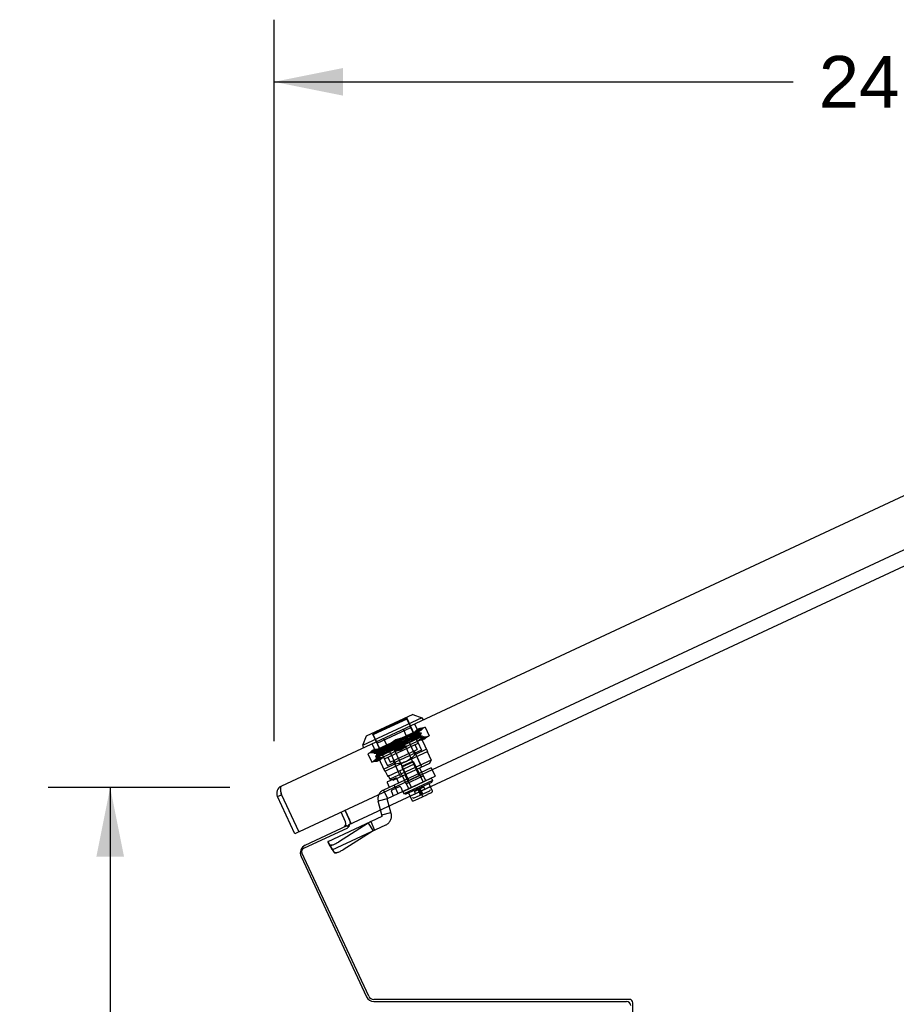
# Model space of a CAD drawing. Header units: inches. Extents: x 0 to 198, y 0 to 128.
# Tile 95 of 102: x 98 to 113, y 86 to 102. Entities that reach past the tile are written whole.
import ezdxf

# ---------------------------------------------------------------- set-up
doc = ezdxf.new("R2010")
doc.units = ezdxf.units.IN
doc.header["$LTSCALE"] = 10.872093
doc.header["$MEASUREMENT"] = 0
doc.linetypes.add('HIDDEN', pattern=[0.2, 0.1, -0.1])
doc.layers.get('0').update_dxf_attribs({"linetype": 'CONTINUOUS'})
doc.layers.add('DEFAULT_2', color=8, linetype='HIDDEN')
doc.layers.add('DIMENSIONS', color=7, linetype='CONTINUOUS')
doc.styles.get("Standard").update_dxf_attribs({"font": 'arial.ttf'})
doc.dimstyles.new('DIMSTYLE_1', dxfattribs={"dimtxt": 0.872093, "dimasz": 1.162791, "dimexe": 0.09, "dimexo": 0.07, "dimgap": 0.0375, "dimtad": 0, "dimtih": 1, "dimtoh": 1, "dimzin": 4, "dimdsep": 46, "dimtxsty": 'Standard', "dimblk": '_FILLED', "dimblk1": '_FILLED', "dimblk2": '_FILLED', "dimcen": 0.09, "dimazin": 1, "dimtfac": 1, "dimtofl": 0, "dimtmove": 0, "dimatfit": 3, "dimldrblk": '_FILLED', "dimfxl": 0, "dimtolj": 1, "dimtzin": 4, "dimarcsym": 0})

# ---------------------------------------------------------------- blocks, each defined once
blk = doc.blocks.new('_FILLED')
at = {"color": 0, "linetype": 'ByBlock'}
blk.add_solid([(0, 0), (-1, 0.2), (-1, -0.2)], dxfattribs=at)
blk = doc.blocks.new('*D6')
at = {"layer": 'DIMENSIONS', "color": 2, "linetype": 'Continuous'}
for p, q in [((101.774, 89.369), (98.715, 89.369)), ((99.762, 89.369), (99.762, 72.612)), ((99.762, 52.657), (99.762, 69.559)), ((107.856, 52.657), (98.715, 52.657))]:
    blk.add_line(p, q, dxfattribs=at)
at = {"layer": 'DIMENSIONS', "color": 2, "linetype": 'Continuous', "xscale": 1.1627906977, "yscale": 1.1627906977, "zscale": 1.1627906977}
for p, rotation in [((99.762, 89.369), 90), ((99.762, 52.657), 270)]:
    blk.add_blockref('_FILLED', p, dxfattribs=dict(at, rotation=rotation))
at = {"layer": 'DIMENSIONS', "color": 2, "linetype": 'Continuous', "insert": (99.762, 72.176), "char_height": 0.8721, "width": 3.04746, "attachment_point": 2, "line_spacing_factor": 0.9}
blk.add_mtext('36.71\\PREF.', dxfattribs=at)
blk = doc.blocks.new('*D7')
at = {"layer": 'DIMENSIONS', "color": 2, "linetype": 'Continuous'}
for p, q in [((102.52, 90.151), (102.52, 102.3)), ((127.025, 96.819), (127.025, 102.3)), ((102.52, 101.253), (111.26, 101.253)), ((127.025, 101.253), (118.285, 101.253))]:
    blk.add_line(p, q, dxfattribs=at)
at = {"layer": 'DIMENSIONS', "color": 2, "linetype": 'Continuous', "xscale": 1.1627906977, "yscale": 1.1627906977, "zscale": 1.1627906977, "rotation": 180}
blk.add_blockref('_FILLED', (102.52, 101.253), dxfattribs=at)
at = {"layer": 'DIMENSIONS', "color": 2, "linetype": 'Continuous', "xscale": 1.1627906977, "yscale": 1.1627906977, "zscale": 1.1627906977}
blk.add_blockref('_FILLED', (127.025, 101.253), dxfattribs=at)
at = {"layer": 'DIMENSIONS', "color": 2, "linetype": 'Continuous', "insert": (114.773, 101.689), "char_height": 0.8721, "width": 6.15328, "attachment_point": 2, "line_spacing_factor": 0.9}
blk.add_mtext('24.50 REF.', dxfattribs=at)

msp = doc.modelspace()

# ---------------------------------------------------------------- linework, layer by layer
at = {"color": 3, "linetype": 'Continuous'}
for p, q in [((125.006, 99.822), (102.643, 89.394)), ((102.951, 88.627), (125.395, 99.093)), ((103.775, 88.74), (124.576, 98.44)), ((102.869, 88.589), (102.577, 89.215)), ((102.637, 89.298), (102.636, 89.305)), ((102.638, 89.291), (102.637, 89.298)), ((102.639, 89.283), (102.638, 89.291)), ((102.641, 89.276), (102.639, 89.283)), ((102.642, 89.265), (102.641, 89.276)), ((102.645, 89.246), (102.642, 89.265)), ((102.645, 89.246), (102.931, 88.635)), ((103.812, 88.775), (103.715, 88.984)), ((103.716, 88.984), (103.791, 88.822)), ((103.775, 88.74), (103.783, 88.722)), ((103.019, 88.347), (103.76, 88.692)), ((104.115, 85.855), (102.99, 88.267)), ((108.502, 85.801), (104.2, 85.801)), ((108.562, 83.673), (108.562, 85.741))]:
    msp.add_line(p, q, dxfattribs=at)
at = {"color": 7, "linetype": 'Continuous'}
for p, q in [((105.011, 90.542), (104.012, 90.076)), ((104.854, 90.599), (104.069, 90.233)), ((104.854, 90.599), (105.011, 90.542)), ((105.011, 90.542), (105.028, 90.506)), ((104.069, 90.233), (104.012, 90.076)), ((104.012, 90.076), (104.029, 90.04)), ((102.577, 89.215), (102.645, 89.246)), ((103.723, 88.791), (103.648, 88.952)), ((103.046, 88.398), (103.753, 88.727)), ((103.753, 88.727), (103.766, 88.699)), ((102.937, 88.621), (102.869, 88.589)), ((102.931, 88.635), (102.937, 88.621)), ((103.76, 88.712), (103.772, 88.706)), ((102.976, 88.205), (104.077, 85.843)), ((104.199, 85.765), (108.455, 85.765))]:
    msp.add_line(p, q, dxfattribs=at)
at = {"color": 3, "linetype": 'Continuous'}
for points in [[(102.636, 89.305), (102.635, 89.311), (102.635, 89.315), (102.635, 89.318), (102.634, 89.321), (102.634, 89.325), (102.634, 89.328), (102.633, 89.331), (102.633, 89.334), (102.633, 89.337), (102.633, 89.34), (102.632, 89.343), (102.632, 89.345), (102.632, 89.348), (102.632, 89.351), (102.632, 89.354), (102.632, 89.356), (102.632, 89.359), (102.632, 89.361), (102.632, 89.363), (102.632, 89.366), (102.632, 89.368), (102.632, 89.37), (102.632, 89.372), (102.633, 89.374), (102.633, 89.376), (102.633, 89.377), (102.634, 89.379), (102.634, 89.381), (102.634, 89.382), (102.635, 89.384), (102.635, 89.385), (102.636, 89.386), (102.636, 89.388), (102.637, 89.389), (102.638, 89.39), (102.638, 89.391), (102.639, 89.392), (102.64, 89.392), (102.641, 89.393), (102.642, 89.394), (102.643, 89.394)], [(103.783, 88.722), (103.783, 88.72), (103.782, 88.719), (103.782, 88.717), (103.781, 88.716), (103.78, 88.715), (103.78, 88.714), (103.779, 88.713), (103.778, 88.712), (103.778, 88.711), (103.777, 88.71), (103.776, 88.71), (103.776, 88.709), (103.775, 88.708), (103.774, 88.708), (103.773, 88.707), (103.773, 88.706), (103.772, 88.705), (103.771, 88.705), (103.77, 88.704), (103.769, 88.702), (103.768, 88.701), (103.767, 88.7), (103.766, 88.699), (103.764, 88.698), (103.763, 88.697), (103.762, 88.695), (103.761, 88.694), (103.76, 88.692)], [(103.801, 88.763), (103.801, 88.762), (103.8, 88.76), (103.8, 88.758), (103.799, 88.757), (103.798, 88.755), (103.798, 88.754), (103.797, 88.752), (103.796, 88.751), (103.795, 88.75), (103.794, 88.749), (103.793, 88.749)], [(103.812, 88.775), (103.811, 88.774), (103.81, 88.774), (103.809, 88.773), (103.807, 88.773), (103.806, 88.772), (103.805, 88.771), (103.804, 88.769), (103.803, 88.768), (103.803, 88.766), (103.802, 88.765), (103.801, 88.763)]]:
    msp.add_lwpolyline(points, dxfattribs=at)
at = {"color": 7, "linetype": 'Continuous'}
for points in [[(103.722, 88.73), (103.723, 88.731), (103.723, 88.731), (103.723, 88.731), (103.724, 88.731), (103.725, 88.731), (103.726, 88.731), (103.728, 88.731), (103.729, 88.731), (103.731, 88.73), (103.732, 88.73), (103.736, 88.729)], [(103.736, 88.729), (103.738, 88.728), (103.74, 88.728), (103.742, 88.727), (103.744, 88.727), (103.746, 88.727), (103.747, 88.726), (103.749, 88.726), (103.75, 88.727), (103.752, 88.727), (103.753, 88.727)]]:
    msp.add_lwpolyline(points, dxfattribs=at)
at = {"color": 3, "linetype": 'Continuous'}
for centre, radius, start, end in [((102.7, 89.272), 0.135, 115, 205), ((103.66, 88.761), 0.145, 3.2557, 25), ((102.944, 88.641), 0.015, 205, 295), ((103.045, 88.292), 0.06, 115, 205), ((104.2, 85.894), 0.0938, 205, 270), ((108.502, 85.741), 0.06, 0, 90)]:
    msp.add_arc(centre, radius, start, end, dxfattribs=at)
at = {"color": 7, "linetype": 'Continuous'}
for centre, radius, start, end in [((102.7, 89.272), 0.06, 173.1297, 205), ((103.66, 88.761), 0.07, 298.8792, 25), ((103.107, 88.266), 0.145, 115, 205), ((104.199, 85.9), 0.135, 205, 270), ((108.455, 85.695), 0.07, 0, 90)]:
    msp.add_arc(centre, radius, start, end, dxfattribs=at)
at = {"layer": 'DEFAULT_2', "color": 8, "linetype": 'HIDDEN'}
for p, q in [((104.754, 90.539), (104.179, 90.271)), ((104.754, 90.539), (104.76, 90.555)), ((104.754, 90.539), (105.005, 90)), ((105.063, 90.385), (104.099, 89.935)), ((104.754, 90.522), (104.192, 90.26)), ((104.254, 90.115), (104.825, 90.381)), ((104.754, 90.522), (104.755, 90.522)), ((104.756, 90.521), (104.757, 90.52)), ((104.757, 90.52), (104.758, 90.519)), ((104.758, 90.519), (104.759, 90.517)), ((104.759, 90.517), (104.76, 90.515)), ((104.76, 90.515), (104.761, 90.513)), ((104.761, 90.513), (104.762, 90.511)), ((104.763, 90.509), (104.762, 90.511)), ((104.763, 90.509), (104.823, 90.38)), ((104.949, 90.117), (104.825, 90.381)), ((104.885, 90.44), (105.101, 89.976)), ((105.036, 90.372), (104.975, 90.365)), ((104.991, 90.329), (105.036, 90.372)), ((105.063, 90.385), (105.129, 90.242)), ((104.179, 90.271), (104.164, 90.277)), ((104.166, 89.793), (105.129, 90.242)), ((104.179, 90.271), (104.431, 89.733)), ((104.192, 90.26), (104.192, 90.26)), ((104.193, 90.255), (104.192, 90.257)), ((104.193, 90.253), (104.193, 90.255)), ((104.194, 90.251), (104.193, 90.253)), ((104.195, 90.249), (104.194, 90.251)), ((104.196, 90.247), (104.195, 90.249)), ((104.197, 90.245), (104.196, 90.247)), ((104.197, 90.245), (104.257, 90.116)), ((104.239, 89.87), (105.024, 90.236)), ((104.573, 90.178), (104.688, 90.21)), ((104.589, 90.142), (104.688, 90.21)), ((104.741, 90.217), (104.687, 90.19)), ((104.692, 90.35), (104.891, 89.921)), ((104.928, 90.344), (104.883, 90.301)), ((104.883, 90.301), (104.945, 90.308)), ((104.975, 90.365), (104.928, 90.344)), ((104.928, 90.344), (104.99, 90.351)), ((104.928, 90.344), (104.945, 90.308)), ((104.929, 90.322), (104.975, 90.365)), ((104.991, 90.329), (104.929, 90.322)), ((104.99, 90.351), (104.945, 90.308)), ((104.991, 90.329), (104.945, 90.308)), ((104.955, 90.307), (104.976, 90.338)), ((104.955, 90.307), (104.955, 90.307)), ((104.955, 90.307), (104.963, 90.289)), ((104.963, 90.289), (104.963, 90.29)), ((105, 90.285), (104.963, 90.29)), ((104.975, 90.339), (104.967, 90.34)), ((104.975, 90.365), (104.991, 90.329)), ((104.98, 90.253), (105.001, 90.285)), ((104.98, 90.254), (104.98, 90.253)), ((104.98, 90.254), (104.988, 90.236)), ((104.988, 90.236), (104.988, 90.236)), ((105.017, 90.233), (104.988, 90.236)), ((105.041, 90.222), (104.995, 90.201)), ((105.057, 90.208), (104.995, 90.201)), ((105.041, 90.222), (104.996, 90.18)), ((105.011, 90.165), (105.057, 90.208)), ((105.024, 90.236), (105.04, 90.2)), ((105.041, 90.222), (105.103, 90.23)), ((105.058, 90.187), (105.041, 90.222)), ((105.103, 90.23), (105.058, 90.187)), ((104.388, 89.643), (104.171, 90.107)), ((104.378, 89.851), (104.254, 90.115)), ((104.365, 90.197), (104.564, 89.769)), ((104.378, 89.851), (104.949, 90.117)), ((104.488, 90.092), (104.434, 90.065)), ((104.45, 90.095), (104.501, 90.12)), ((104.518, 90.085), (104.467, 90.059)), ((104.474, 90.11), (104.573, 90.178)), ((104.474, 90.11), (104.589, 90.142)), ((104.474, 90.041), (104.526, 90.067)), ((104.493, 90.068), (104.58, 90.106)), ((104.501, 90.12), (104.581, 90.16)), ((104.566, 90.121), (104.512, 90.098)), ((104.515, 90.013), (104.602, 90.051)), ((104.678, 90.164), (104.518, 90.085)), ((104.526, 90.067), (104.686, 90.146)), ((104.529, 90.062), (104.583, 90.086)), ((104.591, 90.068), (104.537, 90.044)), ((104.623, 90.071), (104.543, 90.031)), ((104.551, 89.993), (104.729, 90.076)), ((104.558, 90.139), (104.613, 90.163)), ((104.621, 90.145), (104.566, 90.121)), ((104.656, 89.999), (104.573, 90.178)), ((104.58, 90.106), (104.61, 90.119)), ((104.583, 90.086), (104.638, 90.11)), ((104.646, 90.092), (104.591, 90.068)), ((104.602, 90.051), (104.66, 90.076)), ((104.61, 90.119), (104.697, 90.157)), ((104.613, 90.163), (104.667, 90.187)), ((104.676, 90.169), (104.621, 90.145)), ((104.703, 90.11), (104.623, 90.071)), ((104.631, 90.053), (104.711, 90.093)), ((104.638, 90.11), (104.692, 90.133)), ((104.755, 90.067), (104.639, 90.035)), ((104.7, 90.116), (104.646, 90.092)), ((104.755, 90.067), (104.656, 89.999)), ((104.66, 90.076), (104.718, 90.102)), ((104.729, 90.19), (104.678, 90.164)), ((104.686, 90.146), (104.737, 90.172)), ((104.754, 90.136), (104.703, 90.11)), ((104.76, 90.16), (104.705, 90.133)), ((104.711, 90.093), (104.762, 90.118)), ((104.965, 89.569), (104.729, 90.076)), ((104.891, 90.091), (104.93, 90.009)), ((104.95, 90.158), (104.995, 90.201)), ((105.011, 90.165), (104.95, 90.158)), ((105.011, 90.165), (104.995, 90.201)), ((104.996, 90.18), (105.058, 90.187)), ((105.058, 90.187), (105.011, 90.165)), ((104.099, 89.935), (104.166, 89.793)), ((104.126, 89.948), (104.171, 89.991)), ((104.188, 89.955), (104.126, 89.948)), ((104.171, 89.991), (104.217, 90.012)), ((104.233, 89.998), (104.171, 89.991)), ((104.171, 89.991), (104.188, 89.955)), ((104.217, 90.012), (104.172, 89.969)), ((104.172, 89.969), (104.234, 89.976)), ((104.188, 89.955), (104.233, 89.998)), ((104.188, 89.955), (104.234, 89.976)), ((104.224, 89.978), (104.203, 89.946)), ((104.203, 89.946), (104.204, 89.946)), ((104.204, 89.946), (104.241, 89.941)), ((104.217, 90.012), (104.279, 90.019)), ((104.217, 90.012), (104.234, 89.976)), ((104.218, 89.99), (104.224, 89.977)), ((104.224, 89.977), (104.224, 89.978)), ((104.249, 89.924), (104.228, 89.893)), ((104.228, 89.893), (104.229, 89.892)), ((104.229, 89.892), (104.266, 89.888)), ((104.279, 90.019), (104.234, 89.976)), ((104.24, 89.941), (104.249, 89.924)), ((104.24, 89.941), (104.241, 89.941)), ((104.249, 89.924), (104.249, 89.924)), ((104.265, 89.888), (104.268, 89.883)), ((104.265, 89.888), (104.266, 89.888)), ((104.346, 89.877), (104.284, 89.869)), ((104.301, 89.834), (104.346, 89.877)), ((104.388, 89.643), (105.101, 89.976)), ((105.005, 90), (104.431, 89.733)), ((104.435, 89.878), (104.473, 89.796)), ((104.508, 90.036), (104.455, 90.01)), ((104.473, 89.796), (104.93, 90.009)), ((104.543, 90.031), (104.491, 90.006)), ((104.639, 90.035), (104.541, 89.967)), ((104.656, 89.999), (104.541, 89.967)), ((104.787, 89.486), (104.551, 89.993)), ((104.856, 89.885), (104.838, 89.87)), ((104.874, 89.903), (104.856, 89.885)), ((104.891, 89.921), (104.874, 89.903)), ((104.878, 89.985), (105.004, 89.713)), ((105.085, 90.012), (104.891, 89.921)), ((104.896, 89.95), (105.006, 89.714)), ((105.098, 89.974), (105.164, 89.831)), ((104.238, 89.848), (104.192, 89.805)), ((104.192, 89.805), (104.254, 89.812)), ((104.238, 89.848), (104.284, 89.869)), ((104.238, 89.848), (104.299, 89.855)), ((104.254, 89.812), (104.238, 89.848)), ((104.239, 89.87), (104.255, 89.834)), ((104.239, 89.827), (104.284, 89.869)), ((104.301, 89.834), (104.239, 89.827)), ((104.299, 89.855), (104.254, 89.812)), ((104.254, 89.812), (104.301, 89.834)), ((104.301, 89.834), (104.284, 89.869)), ((104.564, 89.769), (104.371, 89.679)), ((104.444, 89.561), (104.886, 89.767)), ((105.164, 89.831), (104.472, 89.509)), ((104.525, 89.82), (104.651, 89.549)), ((104.526, 89.49), (105.145, 89.779)), ((104.54, 89.783), (104.608, 89.637)), ((104.564, 89.769), (104.59, 89.771)), ((104.615, 89.773), (104.59, 89.77)), ((104.638, 89.776), (104.615, 89.773)), ((104.66, 89.781), (104.638, 89.776)), ((104.682, 89.787), (104.66, 89.781)), ((104.867, 89.804), (104.671, 89.712)), ((104.676, 89.728), (104.671, 89.712)), ((104.671, 89.712), (104.832, 89.366)), ((104.851, 89.809), (104.676, 89.728)), ((104.704, 89.793), (104.682, 89.786)), ((104.725, 89.801), (104.704, 89.793)), ((104.745, 89.809), (104.725, 89.801)), ((104.745, 89.809), (104.764, 89.819)), ((104.783, 89.83), (104.764, 89.819)), ((104.802, 89.843), (104.783, 89.83)), ((104.821, 89.856), (104.802, 89.842)), ((104.839, 89.87), (104.821, 89.856)), ((104.851, 89.809), (104.867, 89.804)), ((104.867, 89.804), (105.028, 89.458)), ((104.928, 89.678), (104.881, 89.778)), ((105.145, 89.779), (105.164, 89.831)), ((105.164, 89.702), (104.361, 89.327)), ((104.391, 89.645), (104.428, 89.566)), ((104.428, 89.185), (105.231, 89.559)), ((104.442, 89.573), (104.472, 89.509)), ((104.68, 89.562), (104.638, 89.651)), ((104.747, 89.432), (104.685, 89.564)), ((104.724, 89.583), (104.785, 89.45)), ((104.747, 89.432), (105.032, 89.566)), ((104.965, 89.569), (104.787, 89.486)), ((104.932, 89.68), (104.993, 89.548)), ((104.965, 89.569), (105.007, 89.554)), ((104.971, 89.698), (105.032, 89.566)), ((105.005, 89.628), (105.072, 89.485)), ((105.164, 89.702), (105.231, 89.559)), ((104.424, 89.452), (104.461, 89.374)), ((104.571, 89.529), (104.428, 89.463)), ((104.49, 89.503), (104.472, 89.509)), ((104.508, 89.497), (104.49, 89.503)), ((104.627, 89.382), (104.506, 89.325)), ((104.526, 89.49), (104.508, 89.497)), ((104.54, 89.411), (104.606, 89.268)), ((104.581, 89.526), (104.618, 89.447)), ((104.697, 89.31), (105.158, 89.524)), ((105.16, 89.519), (104.7, 89.304)), ((105.188, 89.488), (104.706, 89.264)), ((104.716, 89.493), (104.783, 89.35)), ((104.736, 89.256), (105.174, 89.46)), ((104.787, 89.486), (104.772, 89.444)), ((104.851, 89.375), (104.849, 89.38)), ((104.859, 89.379), (104.856, 89.384)), ((104.879, 89.394), (104.881, 89.389)), ((104.883, 89.303), (105.044, 89.378)), ((104.888, 89.399), (104.89, 89.393)), ((104.905, 89.4), (104.903, 89.406)), ((104.928, 89.417), (104.93, 89.412)), ((104.955, 89.423), (104.952, 89.429)), ((104.967, 89.436), (104.97, 89.43)), ((104.976, 89.44), (104.979, 89.435)), ((104.998, 89.313), (105.14, 89.379)), ((105.001, 89.445), (104.999, 89.45)), ((105.009, 89.448), (105.006, 89.454)), ((105.019, 89.46), (105.022, 89.455)), ((105.039, 89.463), (105.037, 89.468)), ((105.043, 89.471), (105.045, 89.465)), ((105.06, 89.342), (105.044, 89.378)), ((105.051, 89.475), (105.054, 89.469)), ((105.064, 89.474), (105.062, 89.48)), ((105.068, 89.483), (105.071, 89.477)), ((105.073, 89.478), (105.07, 89.484)), ((105.078, 89.481), (105.075, 89.486)), ((105.104, 89.499), (105.106, 89.494)), ((105.126, 89.438), (105.184, 89.313)), ((105.129, 89.505), (105.127, 89.51)), ((105.144, 89.518), (105.146, 89.513)), ((105.157, 89.517), (105.154, 89.523)), ((105.158, 89.524), (105.16, 89.519)), ((105.174, 89.46), (105.188, 89.488)), ((105.176, 89.513), (105.188, 89.488)), ((104.361, 89.327), (104.428, 89.185)), ((104.496, 89.299), (104.528, 89.231)), ((104.653, 89.372), (104.685, 89.304)), ((104.694, 89.289), (104.706, 89.264)), ((104.697, 89.31), (104.7, 89.304)), ((104.703, 89.306), (104.701, 89.311)), ((104.736, 89.256), (104.706, 89.264)), ((104.711, 89.316), (104.714, 89.311)), ((104.731, 89.319), (104.728, 89.324)), ((104.751, 89.335), (104.754, 89.33)), ((104.782, 89.343), (104.78, 89.348)), ((104.784, 89.279), (104.842, 89.154)), ((104.787, 89.345), (104.785, 89.351)), ((104.787, 89.352), (104.789, 89.346)), ((104.796, 89.349), (104.793, 89.355)), ((104.804, 89.36), (104.806, 89.354)), ((104.812, 89.363), (104.815, 89.358)), ((104.821, 89.361), (104.818, 89.366)), ((104.82, 89.23), (104.962, 89.296)), ((104.836, 89.374), (104.838, 89.369)), ((104.867, 89.187), (105.143, 89.315)), ((104.9, 89.267), (104.883, 89.303)), ((104.944, 89.18), (105.103, 89.254)), ((104.945, 89.332), (104.982, 89.254)), ((104.955, 89.358), (105.022, 89.216)), ((104.981, 89.349), (105.018, 89.27)), ((105.149, 89.331), (105.143, 89.316)), ((104.426, 89.18), (104.273, 89.139)), ((104.341, 88.888), (104.273, 89.139)), ((104.493, 88.929), (104.426, 89.18)), ((104.866, 89.187), (104.851, 89.193)), ((104.869, 89.144), (104.947, 89.181)), ((104.951, 89.183), (104.954, 89.184)), ((103.433, 88.462), (104.339, 88.884)), ((104.335, 88.908), (104.488, 88.949)), ((103.5, 88.319), (104.405, 88.741)), ((104.106, 88.768), (103.603, 88.451)), ((104.106, 88.768), (104.188, 88.64)), ((104.147, 88.794), (104.214, 88.652)), ((104.188, 88.64), (103.684, 88.322)), ((103.424, 88.45), (103.506, 88.322)), ((103.424, 88.45), (103.45, 88.403)), ((103.5, 88.319), (103.433, 88.462)), ((103.45, 88.403), (103.532, 88.274)), ((103.45, 88.403), (103.45, 88.403)), ((103.45, 88.403), (103.45, 88.403)), ((103.479, 88.364), (103.479, 88.364)), ((103.506, 88.322), (103.531, 88.275)), ((103.532, 88.274), (103.531, 88.275)), ((103.531, 88.275), (103.532, 88.274))]:
    msp.add_line(p, q, dxfattribs=at)
for points in [[(104.757, 90.52), (104.756, 90.521), (104.756, 90.522), (104.755, 90.522)], [(104.192, 90.26), (104.192, 90.259), (104.192, 90.258), (104.192, 90.257)], [(104.667, 90.187), (104.719, 90.21), (104.745, 90.221), (104.769, 90.231), (104.792, 90.241), (104.814, 90.251), (104.835, 90.26), (104.855, 90.268), (104.873, 90.276), (104.889, 90.283), (104.904, 90.289), (104.917, 90.294), (104.928, 90.299), (104.937, 90.302), (104.945, 90.305), (104.95, 90.307), (104.954, 90.307), (104.955, 90.307)], [(104.963, 90.29), (104.962, 90.29), (104.959, 90.289), (104.953, 90.287), (104.946, 90.284), (104.937, 90.281), (104.926, 90.276), (104.913, 90.271), (104.898, 90.265), (104.881, 90.258), (104.863, 90.251), (104.844, 90.242), (104.823, 90.233), (104.801, 90.224), (104.778, 90.214), (104.754, 90.203), (104.728, 90.192), (104.676, 90.169)], [(104.692, 90.133), (104.744, 90.156), (104.77, 90.167), (104.794, 90.178), (104.817, 90.188), (104.839, 90.197), (104.86, 90.206), (104.88, 90.215), (104.898, 90.222), (104.914, 90.229), (104.929, 90.235), (104.942, 90.241), (104.953, 90.245), (104.963, 90.249), (104.97, 90.251), (104.975, 90.253), (104.979, 90.254), (104.98, 90.254)], [(104.697, 90.157), (104.753, 90.182), (104.78, 90.194), (104.806, 90.205), (104.83, 90.216), (104.854, 90.226), (104.876, 90.235), (104.896, 90.244), (104.915, 90.252), (104.933, 90.259), (104.948, 90.266), (104.962, 90.271), (104.973, 90.276), (104.983, 90.28), (104.991, 90.283), (104.996, 90.284), (105, 90.285), (105, 90.285)], [(104.988, 90.236), (104.987, 90.236), (104.984, 90.235), (104.978, 90.234), (104.971, 90.231), (104.962, 90.227), (104.951, 90.223), (104.938, 90.218), (104.923, 90.212), (104.906, 90.205), (104.888, 90.197), (104.869, 90.189), (104.848, 90.18), (104.826, 90.17), (104.803, 90.16), (104.778, 90.15), (104.753, 90.139), (104.7, 90.116)], [(104.718, 90.102), (104.774, 90.126), (104.8, 90.138), (104.826, 90.149), (104.851, 90.16), (104.875, 90.17), (104.897, 90.18), (104.918, 90.189), (104.937, 90.197), (104.955, 90.205), (104.971, 90.211)], [(104.955, 90.307), (104.954, 90.306), (104.952, 90.304), (104.947, 90.301), (104.94, 90.297), (104.932, 90.292), (104.921, 90.287), (104.909, 90.28), (104.895, 90.273), (104.879, 90.265), (104.861, 90.256), (104.842, 90.246), (104.822, 90.236), (104.801, 90.225), (104.778, 90.214), (104.754, 90.202), (104.729, 90.19)], [(104.737, 90.172), (104.762, 90.184), (104.786, 90.196), (104.808, 90.207), (104.83, 90.218), (104.85, 90.228), (104.869, 90.238), (104.886, 90.246), (104.902, 90.255), (104.917, 90.262), (104.929, 90.269), (104.94, 90.274), (104.948, 90.279), (104.955, 90.283), (104.96, 90.286), (104.963, 90.288), (104.963, 90.289)], [(104.976, 90.338), (104.975, 90.338), (104.972, 90.336), (104.968, 90.333), (104.961, 90.329), (104.952, 90.324), (104.941, 90.318), (104.928, 90.311), (104.913, 90.303), (104.897, 90.295), (104.878, 90.286), (104.859, 90.276), (104.838, 90.265), (104.815, 90.254), (104.791, 90.242), (104.767, 90.23), (104.741, 90.217)], [(104.98, 90.253), (104.979, 90.253), (104.977, 90.251), (104.972, 90.248), (104.965, 90.244), (104.956, 90.239), (104.946, 90.233), (104.933, 90.227), (104.919, 90.219), (104.903, 90.211), (104.886, 90.202), (104.867, 90.193), (104.847, 90.182), (104.825, 90.171), (104.803, 90.16), (104.779, 90.148), (104.754, 90.136)], [(105.001, 90.285), (105, 90.284), (104.996, 90.281), (104.991, 90.278), (104.984, 90.274), (104.975, 90.269), (104.963, 90.263), (104.95, 90.256), (104.935, 90.248), (104.918, 90.24), (104.9, 90.23), (104.88, 90.22), (104.858, 90.209), (104.835, 90.198), (104.811, 90.186), (104.786, 90.173), (104.76, 90.16)], [(104.762, 90.118), (104.787, 90.13), (104.811, 90.142), (104.833, 90.153), (104.855, 90.164), (104.875, 90.175), (104.894, 90.184), (104.912, 90.193), (104.927, 90.201), (104.942, 90.209), (104.954, 90.215), (104.965, 90.221), (104.973, 90.226), (104.98, 90.23), (104.985, 90.233), (104.988, 90.235), (104.988, 90.236)], [(104.921, 90.319), (104.935, 90.324), (104.946, 90.329), (104.956, 90.333), (104.964, 90.336), (104.97, 90.338), (104.974, 90.339), (104.975, 90.339)], [(104.975, 90.339), (104.976, 90.339), (104.976, 90.338)], [(105, 90.285), (105.001, 90.285), (105.001, 90.285)], [(104.434, 90.065), (104.408, 90.052), (104.383, 90.04), (104.359, 90.028), (104.337, 90.017), (104.316, 90.006), (104.296, 89.997), (104.279, 89.988), (104.262, 89.979), (104.248, 89.972), (104.235, 89.965), (104.225, 89.959), (104.216, 89.955), (104.21, 89.951), (104.206, 89.948), (104.203, 89.946), (104.203, 89.946)], [(104.204, 89.946), (104.206, 89.946), (104.21, 89.947), (104.217, 89.949), (104.225, 89.953), (104.236, 89.957), (104.249, 89.962), (104.263, 89.968), (104.28, 89.975), (104.298, 89.983), (104.318, 89.991), (104.339, 90), (104.362, 90.01), (104.386, 90.021), (104.411, 90.032), (104.438, 90.043), (104.493, 90.068)], [(104.512, 90.098), (104.46, 90.075), (104.434, 90.064), (104.41, 90.053), (104.387, 90.043), (104.365, 90.033), (104.344, 90.025), (104.324, 90.016), (104.306, 90.009), (104.29, 90.002), (104.275, 89.995), (104.262, 89.99), (104.251, 89.986), (104.241, 89.982), (104.234, 89.979), (104.229, 89.978), (104.225, 89.977), (104.224, 89.977)], [(104.224, 89.978), (104.225, 89.978), (104.227, 89.98), (104.232, 89.983), (104.239, 89.987), (104.248, 89.992), (104.258, 89.998), (104.27, 90.004), (104.285, 90.012), (104.3, 90.02), (104.318, 90.029), (104.337, 90.038), (104.357, 90.049), (104.378, 90.059), (104.401, 90.071), (104.425, 90.082), (104.45, 90.095)], [(104.467, 90.059), (104.442, 90.047), (104.419, 90.035), (104.396, 90.024), (104.374, 90.013), (104.354, 90.003), (104.335, 89.993), (104.317, 89.984), (104.301, 89.976), (104.287, 89.969), (104.275, 89.962), (104.264, 89.956), (104.256, 89.952), (104.249, 89.948), (104.244, 89.945), (104.241, 89.943), (104.24, 89.941)], [(104.241, 89.941), (104.242, 89.941), (104.245, 89.942), (104.251, 89.944), (104.258, 89.946), (104.267, 89.95), (104.278, 89.954), (104.291, 89.96), (104.306, 89.966), (104.322, 89.973), (104.34, 89.98), (104.36, 89.989), (104.381, 89.997), (104.403, 90.007), (104.426, 90.017), (104.45, 90.028), (104.476, 90.039), (104.529, 90.062)], [(104.537, 90.044), (104.484, 90.021), (104.459, 90.01), (104.435, 89.999), (104.411, 89.989), (104.389, 89.98), (104.368, 89.971), (104.349, 89.962), (104.331, 89.955), (104.314, 89.948), (104.3, 89.942), (104.287, 89.937), (104.275, 89.932), (104.266, 89.929), (104.259, 89.926), (104.253, 89.924), (104.25, 89.923), (104.249, 89.924)], [(104.249, 89.924), (104.25, 89.925), (104.252, 89.927), (104.257, 89.93), (104.264, 89.934), (104.272, 89.939), (104.283, 89.944), (104.295, 89.951), (104.31, 89.958), (104.325, 89.966), (104.343, 89.975), (104.362, 89.985), (104.382, 89.995), (104.403, 90.006), (104.426, 90.017), (104.45, 90.029), (104.474, 90.041)], [(104.266, 90.013), (104.281, 90.019), (104.297, 90.026), (104.316, 90.034), (104.335, 90.042), (104.356, 90.051), (104.378, 90.061), (104.401, 90.071), (104.426, 90.081), (104.451, 90.092), (104.477, 90.104), (104.558, 90.139)], [(104.687, 90.19), (104.631, 90.163), (104.602, 90.149), (104.574, 90.134), (104.488, 90.092)], [(104.705, 90.133), (104.592, 90.078), (104.508, 90.036)], [(104.455, 90.01), (104.43, 89.997), (104.405, 89.985), (104.382, 89.974), (104.36, 89.963), (104.339, 89.952), (104.32, 89.942), (104.302, 89.933), (104.286, 89.925), (104.272, 89.918), (104.26, 89.911), (104.249, 89.906), (104.241, 89.901), (104.235, 89.897), (104.23, 89.895), (104.228, 89.893), (104.228, 89.893)], [(104.229, 89.892), (104.231, 89.892), (104.235, 89.894), (104.241, 89.896), (104.25, 89.899), (104.26, 89.903), (104.272, 89.908), (104.287, 89.914), (104.303, 89.921), (104.321, 89.928), (104.34, 89.937), (104.362, 89.946), (104.384, 89.956), (104.408, 89.966), (104.434, 89.977), (104.46, 89.989), (104.515, 90.013)], [(104.491, 90.006), (104.467, 89.993), (104.443, 89.982), (104.42, 89.97), (104.399, 89.959), (104.378, 89.949), (104.36, 89.94), (104.342, 89.931), (104.326, 89.922), (104.312, 89.915), (104.3, 89.909), (104.289, 89.903), (104.28, 89.898), (104.274, 89.894), (104.269, 89.891), (104.266, 89.889), (104.265, 89.888)], [(104.266, 89.888), (104.267, 89.888), (104.27, 89.889), (104.275, 89.89), (104.283, 89.893), (104.292, 89.896), (104.303, 89.901), (104.316, 89.906)], [(104.442, 89.573), (104.443, 89.571), (104.444, 89.57), (104.446, 89.569), (104.447, 89.568), (104.449, 89.567), (104.451, 89.566), (104.453, 89.566), (104.455, 89.566), (104.457, 89.567), (104.459, 89.567)], [(105.101, 89.253), (105.105, 89.255), (105.174, 89.287)], [(105.143, 89.316), (105.143, 89.316), (105.143, 89.316), (105.143, 89.316), (105.143, 89.316), (105.143, 89.316), (105.143, 89.315)], [(104.867, 89.187), (104.867, 89.187), (104.867, 89.187), (104.867, 89.187), (104.867, 89.187), (104.866, 89.187), (104.866, 89.187)], [(104.147, 88.794), (104.14, 88.791), (104.133, 88.787), (104.126, 88.783), (104.119, 88.778), (104.113, 88.773), (104.106, 88.768)], [(103.433, 88.462), (103.432, 88.46), (103.43, 88.459), (103.428, 88.457), (103.427, 88.455), (103.425, 88.453), (103.424, 88.45)], [(103.45, 88.403), (103.452, 88.4), (103.456, 88.398), (103.461, 88.396), (103.468, 88.396), (103.475, 88.396), (103.483, 88.397), (103.493, 88.399), (103.503, 88.402), (103.514, 88.406), (103.525, 88.41), (103.538, 88.415), (103.55, 88.421), (103.563, 88.428), (103.576, 88.435), (103.59, 88.443), (103.603, 88.451)], [(103.493, 88.399), (103.483, 88.397), (103.475, 88.396), (103.468, 88.396), (103.461, 88.396), (103.456, 88.398), (103.452, 88.4), (103.45, 88.403)], [(103.481, 88.361), (103.48, 88.361), (103.48, 88.362), (103.48, 88.362), (103.48, 88.363), (103.479, 88.363), (103.479, 88.363), (103.479, 88.364), (103.479, 88.364), (103.479, 88.364), (103.479, 88.364)], [(103.532, 88.274), (103.534, 88.272), (103.538, 88.27), (103.543, 88.268), (103.549, 88.268), (103.556, 88.268), (103.565, 88.269), (103.574, 88.271), (103.584, 88.274), (103.595, 88.278), (103.607, 88.282), (103.619, 88.287), (103.632, 88.293), (103.645, 88.3), (103.658, 88.307), (103.671, 88.314), (103.684, 88.322)], [(103.574, 88.271), (103.565, 88.269), (103.556, 88.268), (103.549, 88.268), (103.543, 88.268), (103.538, 88.27), (103.534, 88.272), (103.532, 88.274)]]:
    msp.add_lwpolyline(points, dxfattribs=at)
for centre, radius, start, end in [((104.439, 89.571), 0.0118, 205, 295), ((104.432, 89.456), 0.00787, 115.0006, 205), ((104.574, 89.522), 0.00787, 25, 114.9994), ((104.635, 89.364), 0.0197, 25, 114.9993), ((105.135, 89.39), 0.0118, 295, 25), ((105.165, 89.508), 0.0118, 25, 115), ((104.429, 89.181), 0.161, 115, 195), ((104.514, 89.307), 0.0197, 115.0007, 205), ((104.705, 89.294), 0.0118, 115, 205), ((104.815, 89.241), 0.0118, 205, 295), ((104.971, 89.249), 0.0118, 295, 25), ((105.028, 89.275), 0.0118, 205, 295), ((105.166, 89.305), 0.0197, 295, 25), ((104.429, 89.181), 0.00394, 115, 195), ((104.86, 89.162), 0.0197, 205, 295), ((104.337, 88.887), 0.00394, 295, 15), ((104.337, 88.887), 0.161, 295, 15)]:
    msp.add_arc(centre, radius, start, end, dxfattribs=at)

# ---------------------------------------------------------------- dimensions: what is measured, and where the dimension line sits
at = {"layer": 'DIMENSIONS', "color": 2, "linetype": 'Continuous'}
for base, p1, p2, angle, text, picture, middle in [((102.5203, 101.2532), (127.0249, 96.7487), (102.5203, 90.0809), 180, '<> REF.', '*D7', (114.7726, 101.2532)), ((99.762, 89.369), (107.926, 52.657), (101.844, 89.369), 90, '<>\\PREF.', '*D6', (99.762, 71.085))]:
    dim = msp.add_linear_dim(base=base, p1=p1, p2=p2, angle=angle, text=text, dimstyle='DIMSTYLE_1', dxfattribs=at)
    dim.commit()
    dim.dimension.update_dxf_attribs({"geometry": picture, "text_midpoint": middle, "dimtype": 160})

doc.saveas('drawing.dxf')
